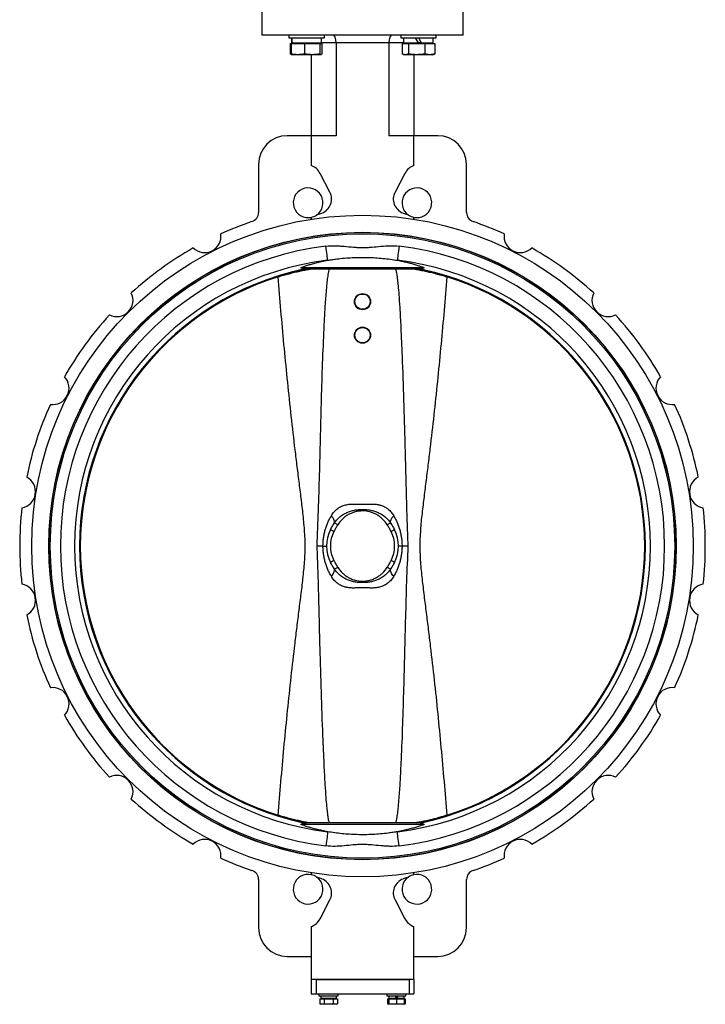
# Model space of a CAD drawing. Header units: millimetres. Extents: x 444 to 4809, y 21 to 3164.
# Tile 11 of 52: x 1548 to 2263, y 849 to 1876. Entities that reach past the tile are written whole.
import ezdxf

# ---------------------------------------------------------------- set-up
doc = ezdxf.new("R2010")
doc.units = ezdxf.units.MM

msp = doc.modelspace()

# ---------------------------------------------------------------- linework, layer by layer
at = {"color": 7, "linetype": 'Continuous', "lineweight": 25}
for p, q in [((1800.9, 1892.5), (1800.9, 1860.5)), ((2010.9, 1860.5), (2010.9, 1892.5)), ((2010.9, 1860.5), (1800.9, 1860.5)), ((1829.1, 1860.5), (1829.1, 1857.5)), ((1866.1, 1857.5), (1866.1, 1860.5)), ((1945.7, 1860.5), (1945.7, 1857.5)), ((1982.7, 1857.5), (1982.7, 1860.5)), ((1829.1, 1857.5), (1866.1, 1857.5)), ((1830.4, 1851.7), (1830.4, 1840.8)), ((1830.4, 1851.7), (1831.6, 1851.7)), ((1831.6, 1851.7), (1831.6, 1840.8)), ((1831.6, 1851.7), (1845.3, 1851.7)), ((1832, 1857.5), (1832, 1852.5)), ((1832, 1852.5), (1832.3, 1852.5)), ((1832.3, 1852.5), (1863.1, 1852.5)), ((1833.7, 1852.5), (1832.9, 1851.7)), ((1845.3, 1851.7), (1845.3, 1840.8)), ((1845.3, 1851.7), (1861.3, 1851.7)), ((1861.3, 1851.7), (1861.3, 1840.8)), ((1861.3, 1851.7), (1863.6, 1851.7)), ((1862.2, 1851.7), (1861.4, 1852.5)), ((1863.1, 1852.5), (1863.1, 1857.5)), ((1863.6, 1851.7), (1863.6, 1840.8)), ((1933.4, 1852.5), (1878.4, 1852.5)), ((1878.4, 1852.5), (1878.4, 1755.5)), ((1933.4, 1852.5), (1933.4, 1755.5)), ((1945.7, 1857.5), (1982.7, 1857.5)), ((1947.1, 1851.7), (1947.1, 1840.8)), ((1947.1, 1851.7), (1953.7, 1851.7)), ((1948.7, 1857.5), (1948.7, 1852.5)), ((1948.7, 1852.5), (1964.2, 1852.5)), ((1950.4, 1852.5), (1949.6, 1851.7)), ((1953.7, 1851.7), (1953.7, 1840.8)), ((1953.7, 1851.7), (1970.9, 1851.7)), ((1967.1, 1852.5), (1964.2, 1852.5)), ((1967.1, 1852.5), (1979.7, 1852.5)), ((1970.9, 1851.7), (1970.9, 1840.8)), ((1970.9, 1851.7), (1981.4, 1851.7)), ((1978.9, 1851.7), (1978.1, 1852.5)), ((1979.7, 1852.5), (1979.7, 1857.5)), ((1981.4, 1851.7), (1981.4, 1840.8)), ((1831.3, 1840.4), (1832.6, 1840)), ((1838.4, 1840), (1832.6, 1840)), ((1853.3, 1840), (1838.4, 1840)), ((1852.4, 1840), (1852.4, 1755.5)), ((1862.4, 1840), (1853.3, 1840)), ((1948, 1840.4), (1949.2, 1840)), ((1950.4, 1840), (1949.2, 1840)), ((1962.3, 1840), (1950.4, 1840)), ((1959.4, 1840), (1959.4, 1755.5)), ((1976.1, 1840), (1962.3, 1840)), ((1979.2, 1840), (1976.1, 1840)), ((1979.2, 1840), (1980.5, 1840.4)), ((1852.4, 1755.5), (1827.4, 1755.5)), ((1852.4, 1755.5), (1852.4, 1724.4)), ((1878.4, 1755.5), (1852.4, 1755.5)), ((1959.4, 1755.5), (1933.4, 1755.5)), ((1959.4, 1724.4), (1959.4, 1755.5)), ((1984.4, 1755.5), (1959.4, 1755.5)), ((1797.4, 1725.5), (1797.4, 1675.4)), ((2014.4, 1675.4), (2014.4, 1725.5)), ((1871.9, 1696.6), (1861.6, 1716.2)), ((1950.2, 1716.2), (1939.8, 1696.6)), ((1858, 1672.8), (1863.6, 1674.8)), ((1948.2, 1674.8), (1953.8, 1672.8)), ((1852.4, 1670.4), (1852.4, 1668.3)), ((1959.4, 1668.3), (1959.4, 1670.4)), ((1880.6, 1653.7), (1880.6, 1653.5)), ((1931.2, 1653.5), (1931.2, 1653.7)), ((1970.3, 1617.8), (1841.5, 1617.8)), ((1965.9, 1616.2), (1845.9, 1616.2)), ((1864.6, 1327.5), (1858.2, 1327.5)), ((1953.6, 1327.5), (1947.1, 1327.5)), ((1965.9, 1038.7), (1845.9, 1038.7)), ((1970.3, 1037.1), (1841.5, 1037.1)), ((1880.6, 1001.5), (1880.6, 1001.3)), ((1931.2, 1001.3), (1931.2, 1001.5)), ((1852.4, 986.7), (1852.4, 984.6)), ((1959.4, 984.6), (1959.4, 986.7)), ((1797.4, 979.6), (1797.4, 929.5)), ((1863.6, 980.2), (1858, 982.2)), ((1953.8, 982.2), (1948.2, 980.2)), ((2014.4, 929.5), (2014.4, 979.6)), ((1861.6, 938.8), (1871.9, 958.4)), ((1939.8, 958.4), (1950.2, 938.8)), ((1852.4, 930.5), (1852.4, 875.5)), ((1959.4, 875.5), (1959.4, 930.5)), ((1827.4, 899.5), (1852.4, 899.5)), ((1959.4, 899.5), (1984.4, 899.5)), ((1959.4, 875.5), (1852.4, 875.5)), ((1852.4, 875.5), (1852.4, 860.5)), ((1857.4, 875.5), (1857.4, 860.5)), ((1857.4, 875.5), (1954.4, 875.5)), ((1954.4, 875.5), (1954.4, 860.5)), ((1959.4, 875.5), (1959.4, 860.5)), ((1852.4, 860.5), (1857.4, 860.5)), ((1857.4, 860.5), (1954.4, 860.5)), ((1860.5, 860.5), (1860.5, 858.5)), ((1860.5, 858.5), (1880.5, 858.5)), ((1861.3, 855.3), (1861.3, 849.9)), ((1861.3, 855.3), (1865.9, 855.3)), ((1862.5, 858.5), (1862.5, 855.9)), ((1862.5, 855.9), (1862.6, 855.9)), ((1862.6, 855.9), (1878.6, 855.9)), ((1863.3, 855.9), (1862.7, 855.3)), ((1865.9, 855.3), (1865.9, 849.9)), ((1865.9, 855.3), (1875.2, 855.3)), ((1875.2, 855.3), (1875.2, 849.9)), ((1875.2, 855.3), (1879.8, 855.3)), ((1878.4, 855.3), (1877.8, 855.9)), ((1878.6, 855.9), (1878.6, 858.5)), ((1879.8, 855.3), (1879.8, 849.9)), ((1880.5, 858.5), (1880.5, 860.5)), ((1931.2, 860.5), (1931.2, 858.5)), ((1931.2, 858.5), (1951.2, 858.5)), ((1932, 855.3), (1932, 849.9)), ((1932, 855.3), (1933.2, 855.3)), ((1933.2, 858.5), (1933.2, 855.9)), ((1933.2, 855.9), (1941.2, 855.9)), ((1933.2, 855.3), (1933.2, 849.9)), ((1933.2, 855.3), (1941.2, 855.3)), ((1934, 855.9), (1933.4, 855.3)), ((1942.7, 855.9), (1941.2, 855.9)), ((1941.2, 855.3), (1941.2, 849.9)), ((1941.2, 855.3), (1949.2, 855.3)), ((1942.7, 855.9), (1949.3, 855.9)), ((1949.1, 855.3), (1948.5, 855.9)), ((1949.2, 855.3), (1950.5, 855.3)), ((1949.2, 855.3), (1949.2, 849.9)), ((1949.3, 855.9), (1949.3, 858.5)), ((1950.5, 855.3), (1950.5, 849.9)), ((1951.2, 858.5), (1951.2, 860.5)), ((1954.4, 860.5), (1959.4, 860.5)), ((1861.3, 849.9), (1862.5, 849.5)), ((1863.6, 849.5), (1861.3, 849.9)), ((1863.6, 849.5), (1862.5, 849.5)), ((1865.9, 849.9), (1863.6, 849.5)), ((1870.5, 849.5), (1863.6, 849.5)), ((1877.5, 849.5), (1870.5, 849.5)), ((1877.5, 849.5), (1875.2, 849.9)), ((1879.8, 849.9), (1877.5, 849.5)), ((1878.5, 849.5), (1877.5, 849.5)), ((1878.5, 849.5), (1879.8, 849.9)), ((1932, 849.9), (1933.2, 849.5)), ((1933.2, 849.7), (1932, 849.9)), ((1937.2, 849.5), (1933.2, 849.9)), ((1937.2, 849.5), (1933.2, 849.5)), ((1941.2, 849.9), (1937.2, 849.5)), ((1945.2, 849.5), (1937.2, 849.5)), ((1945.2, 849.5), (1941.2, 849.9)), ((1949.2, 849.9), (1945.2, 849.5)), ((1949.2, 849.5), (1945.2, 849.5)), ((1949.2, 849.5), (1950.5, 849.9)), ((1950.5, 849.9), (1949.2, 849.7))]:
    msp.add_line(p, q, dxfattribs=at)
at = {"color": 8, "linetype": 'Continuous', "lineweight": 25}
for p, q in [((1878.4, 1852.5), (1863.1, 1852.5)), ((1948.7, 1852.5), (1933.4, 1852.5))]:
    msp.add_line(p, q, dxfattribs=at)
at = {"color": 7, "linetype": 'Continuous', "lineweight": 25, "flags": 128}
for points in [[(1964.2, 1852.5), (1963.3, 1854.2), (1962.3, 1855.8), (1961.3, 1857.5)], [(1964.2, 1857.5), (1965.2, 1855.8), (1966.2, 1854.1), (1967.1, 1852.5)], [(1869.6, 1625.5), (1869.5, 1625.9), (1869.4, 1626.7), (1869.3, 1627.9), (1869.1, 1629.4), (1868.9, 1631.2), (1868.6, 1633.3), (1868.3, 1635.5), (1868.1, 1637.9), (1867.8, 1640.3)], [(1944, 1640.3), (1943.7, 1637.9), (1943.4, 1635.5), (1943.2, 1633.3), (1942.9, 1631.2), (1942.7, 1629.4), (1942.5, 1627.9), (1942.4, 1626.7), (1942.3, 1625.9), (1942.2, 1625.5)], [(1876.8, 1351.8), (1876.8, 1352.5), (1876.7, 1353.3), (1876.4, 1354.2), (1876.1, 1355.1), (1875.6, 1356), (1875, 1357.1), (1874.2, 1358.1), (1873.4, 1359.1)], [(1935, 1351.8), (1935, 1352.5), (1935.1, 1353.3), (1935.4, 1354.2), (1935.7, 1355.1), (1936.2, 1356), (1936.8, 1357.1), (1937.5, 1358.1), (1938.4, 1359.1)], [(1880.1, 1349.7), (1879.5, 1350), (1878.9, 1350.4), (1878.4, 1350.7), (1877.9, 1351), (1877.5, 1351.3), (1877.2, 1351.5), (1876.9, 1351.7), (1876.8, 1351.8)], [(1931.7, 1349.7), (1932.3, 1350), (1932.8, 1350.4), (1933.4, 1350.7), (1933.8, 1351), (1934.3, 1351.3), (1934.6, 1351.5), (1934.8, 1351.7), (1935, 1351.8)], [(1876.1, 1342.7), (1875.4, 1343.1), (1874.7, 1343.4), (1874.1, 1343.7), (1873.5, 1344), (1873.1, 1344.3), (1872.8, 1344.4), (1872.6, 1344.5), (1872.5, 1344.6)], [(1939.3, 1344.6), (1939.2, 1344.5), (1939, 1344.4), (1938.7, 1344.3), (1938.2, 1344), (1937.7, 1343.7), (1937.1, 1343.4), (1936.4, 1343.1), (1935.7, 1342.7)], [(1876.1, 1312.2), (1875.4, 1311.9), (1874.7, 1311.6), (1874.1, 1311.2), (1873.5, 1311), (1873.1, 1310.7), (1872.8, 1310.6), (1872.6, 1310.5), (1872.5, 1310.4)], [(1876.8, 1303.2), (1876.9, 1303.3), (1877.2, 1303.5), (1877.5, 1303.7), (1877.9, 1304), (1878.4, 1304.3), (1878.9, 1304.6), (1879.5, 1304.9), (1880.1, 1305.3)], [(1935, 1303.2), (1934.8, 1303.3), (1934.6, 1303.5), (1934.3, 1303.7), (1933.8, 1304), (1933.4, 1304.3), (1932.8, 1304.6), (1932.3, 1304.9), (1931.7, 1305.3)], [(1939.3, 1310.4), (1939.2, 1310.5), (1939, 1310.6), (1938.7, 1310.7), (1938.2, 1311), (1937.7, 1311.2), (1937.1, 1311.6), (1936.4, 1311.9), (1935.7, 1312.2)], [(1873.4, 1295.9), (1874.2, 1296.9), (1875, 1297.9), (1875.6, 1298.9), (1876.1, 1299.9), (1876.4, 1300.8), (1876.7, 1301.7), (1876.8, 1302.5), (1876.8, 1303.2)], [(1938.4, 1295.9), (1937.5, 1296.9), (1936.8, 1297.9), (1936.2, 1298.9), (1935.7, 1299.9), (1935.4, 1300.8), (1935.1, 1301.7), (1935, 1302.5), (1935, 1303.2)], [(1869.6, 1029.5), (1869.5, 1029.1), (1869.4, 1028.3), (1869.3, 1027.1), (1869.1, 1025.6), (1868.9, 1023.8), (1868.6, 1021.7), (1868.3, 1019.5), (1868.1, 1017.1), (1867.8, 1014.7)], [(1944, 1014.7), (1943.7, 1017.1), (1943.4, 1019.5), (1943.2, 1021.7), (1942.9, 1023.8), (1942.7, 1025.6), (1942.5, 1027.1), (1942.4, 1028.3), (1942.3, 1029.1), (1942.2, 1029.5)], [(1941.2, 855.9), (1940.7, 856.8), (1940.2, 857.6), (1939.7, 858.5)], [(1941.2, 858.5), (1941.7, 857.6), (1942.2, 856.8), (1942.7, 855.9)]]:
    msp.add_lwpolyline(points, dxfattribs=at)
at = {"color": 7, "linetype": 'Continuous', "lineweight": 25}
for centre, radius in [((1905.9, 1327.5), 345), ((1905.9, 1327.5), 327.2), ((1905.9, 1327.5), 327), ((1905.9, 1327.5), 325.6), ((1905.9, 1582.4), 8.44), ((1905.9, 1582.4), 7.96), ((1905.9, 1547.4), 8.44), ((1905.9, 1547.4), 7.96)]:
    msp.add_circle(centre, radius, dxfattribs=at)
for centre, radius, start, end in [((1827.4, 1725.5), 30, 90, 180), ((1984.4, 1725.5), 30, 360, 90), ((1845.7, 1707.8), 18, 27.9533, 68.0537), ((1966.1, 1707.8), 18, 111.9463, 152.0467), ((1849.2, 1685.5), 15.5, 304.6403, 281.9428), ((1858.2, 1689.4), 15.5, 290.0477, 27.9533), ((1953.5, 1689.4), 15.5, 152.0467, 249.9523), ((1962.6, 1685.5), 15.5, 258.0572, 235.3597), ((1787.4, 1675.4), 10, 288.8111, 0), ((2024.4, 1675.4), 10, 180, 251.1889), ((1905.9, 1327.5), 357.5, 108.8111, 114.4138), ((1849.2, 1685.5), 15.5, 281.9428, 304.6403), ((1962.6, 1685.5), 15.5, 235.3597, 258.0572), ((1905.9, 1327.5), 357.5, 65.5862, 71.1889), ((1741.3, 1650.5), 17, 225.3933, 8.6067), ((2070.5, 1650.5), 17, 171.3933, 314.6067), ((1905.9, 1327.5), 315.1, 96.95, 263.05), ((1905.9, 1327.5), 357.5, 119.5862, 132.4138), ((1905.9, 1327.5), 315.1, 276.95, 83.05), ((1905.9, 1327.5), 357.5, 47.5862, 60.4138), ((1905.9, 1327.5), 300.2, 96.95, 263.05), ((1905.9, 1327.5), 300.2, 276.95, 83.05), ((1905.9, 1327.5), 295.1, 102.2867, 257.7133), ((1905.9, 1327.5), 294.3, 281.1093, 78.8907), ((1905.9, 1327.5), 295, 282.2867, 77.7133), ((1905.9, 1327.5), 294.3, 107.3943, 252.6057), ((1905.9, 1327.5), 294.3, 287.3943, 72.6057), ((1649.6, 1583.8), 17, 243.3933, 26.6067), ((2162.2, 1583.8), 17, 153.3933, 296.6067), ((1905.9, 1327.5), 357.5, 137.5862, 150.4138), ((1905.9, 1327.5), 357.5, 29.5862, 42.4138), ((1582.9, 1492.1), 17, 261.3933, 44.6067), ((2228.9, 1492.1), 17, 135.3933, 278.6067), ((1905.9, 1327.5), 357.5, 155.5862, 168.4138), ((1905.9, 1327.5), 357.5, 11.5862, 24.4138), ((1547.9, 1384.2), 17, 279.3933, 62.6067), ((2263.9, 1384.2), 17, 117.3933, 260.6067), ((1905.9, 1327.5), 357.5, 173.5862, 186.4138), ((1905.9, 1327.5), 357.5, 353.5862, 6.4138), ((1905.9, 1327.5), 37.5, 152.9297, 207.0703), ((1905.9, 1327.5), 33.5, 152.9297, 207.0703), ((1905.9, 1327.5), 33.5, 332.9297, 27.0703), ((1905.9, 1327.5), 37.5, 332.9297, 27.0703), ((1547.9, 1270.8), 17, 297.3933, 80.6067), ((2263.9, 1270.8), 17, 99.3933, 242.6067), ((1905.9, 1327.5), 357.5, 191.5862, 204.4138), ((1905.9, 1327.5), 357.5, 335.5862, 348.4138), ((1582.9, 1162.9), 17, 315.3933, 98.6067), ((2228.9, 1162.9), 17, 81.3933, 224.6067), ((1905.9, 1327.5), 357.5, 209.5862, 222.4138), ((1905.9, 1327.5), 357.5, 317.5862, 330.4138), ((1649.6, 1071.2), 17, 333.3933, 116.6067), ((2162.2, 1071.2), 17, 63.3933, 206.6067), ((1905.9, 1327.5), 357.5, 227.5862, 240.4138), ((1905.9, 1327.5), 357.5, 299.5862, 312.4138), ((1741.3, 1004.5), 17, 351.3933, 134.6067), ((2070.5, 1004.5), 17, 45.3933, 188.6067), ((1905.9, 1327.5), 357.5, 245.5862, 251.1889), ((1905.9, 1327.5), 357.5, 288.8111, 294.4138), ((1787.4, 979.6), 10, 0, 71.1889), ((2024.4, 979.6), 10, 108.8111, 180), ((1849.2, 969.5), 15.5, 78.0572, 55.3597), ((1849.2, 969.5), 15.5, 55.3597, 78.0572), ((1858.2, 965.6), 15.5, 332.0467, 69.9523), ((1953.5, 965.6), 15.5, 110.0477, 207.9533), ((1962.6, 969.5), 15.5, 124.6403, 101.9428), ((1962.6, 969.5), 15.5, 101.9428, 124.6403), ((1845.7, 947.2), 18, 291.9463, 332.0467), ((1966.1, 947.2), 18, 207.9533, 248.0537), ((1827.4, 929.5), 30, 180, 270), ((1984.4, 929.5), 30, 270, 0)]:
    msp.add_arc(centre, radius, start, end, dxfattribs=at)
at = {"color": 8, "linetype": 'Continuous', "lineweight": 25}
for radius, start, end in [(295, 101.7852, 258.0867), (294.3, 101.1093, 258.8907), (295, 281.7852, 78.0867)]:
    msp.add_arc((1905.9, 1327.5), radius, start, end, dxfattribs=at)
at = {"color": 7, "linetype": 'Continuous', "lineweight": 25}
for centre, major_axis, ratio, start_param, end_param in [((1875.1, 1852.5), (0, 8), 0.414214, 4.712389, 6.283185), ((1936.7, 1852.5), (0, 8), 0.414214, 0, 1.570796), ((1847.6, 1857.5), (0, 26.9), 0.57735, 1.570796, 1.757888), ((1847.6, 1852.5), (0, 26.9), 0.57735, 1.477661, 1.570796), ((1870.5, 858.5), (0, 13.9), 0.57735, 1.570796, 1.758368), ((1870.5, 855.9), (0, 13.9), 0.57735, 1.477424, 1.570796)]:
    msp.add_ellipse(centre, major_axis=major_axis, ratio=ratio, start_param=start_param, end_param=end_param, dxfattribs=at)
for points, knots in [([(1832, 1840.3), (1831.7, 1840.4), (1831.2, 1840.4), (1830.7, 1840.7), (1830.4, 1840.8)], [0, 0, 0, 0, 0.489205, 1, 1, 1, 1]), ([(1838.4, 1840), (1837.3, 1840), (1835, 1840.1), (1832.7, 1840.6), (1831.6, 1840.8)], [0, 0, 0, 0, 0.4977803, 1, 1, 1, 1]), ([(1831.6, 1840.8), (1831.7, 1840.6), (1832.1, 1840.1), (1832.5, 1840), (1832.7, 1840)], [0, 0, 0, 0, 0.498112, 1, 1, 1, 1]), ([(1845.3, 1840.8), (1844.2, 1840.6), (1841.9, 1840.1), (1839.6, 1840), (1838.4, 1840)], [0, 0, 0, 0, 0.498113, 1, 1, 1, 1]), ([(1853.3, 1840), (1851.3, 1840.1), (1848.6, 1840.2), (1846, 1840.7), (1845.3, 1840.8)], [0, 0, 0, 0, 0.746933, 1, 1, 1, 1]), ([(1861.3, 1840.8), (1861.2, 1840.8), (1859.9, 1840.6), (1857.2, 1840.1), (1854.6, 1840), (1853.3, 1840)], [0, 0, 0, 0, 0.02697, 0.511714, 1, 1, 1, 1]), ([(1862.4, 1840), (1862.2, 1840), (1861.9, 1840.1), (1861.5, 1840.6), (1861.3, 1840.8)], [0, 0, 0, 0, 0.497781, 1, 1, 1, 1]), ([(1863.6, 1840.8), (1863.4, 1840.6), (1863, 1840.1), (1862.6, 1840), (1862.4, 1840)], [0, 0, 0, 0, 0.498113, 1, 1, 1, 1]), ([(1950.4, 1840), (1949.8, 1840), (1948.7, 1840.1), (1947.6, 1840.6), (1947.1, 1840.8), (1947.1, 1840.8)], [0, 0, 0, 0, 0.4844485, 0.9730308, 1, 1, 1, 1]), ([(1953.7, 1840.8), (1953.4, 1840.7), (1952.3, 1840.2), (1951.2, 1840.1), (1950.4, 1840)], [0, 0, 0, 0, 0.253067, 1, 1, 1, 1]), ([(1962.3, 1840), (1960.8, 1840), (1958, 1840.1), (1955.1, 1840.6), (1953.7, 1840.8)], [0, 0, 0, 0, 0.497781, 1, 1, 1, 1]), ([(1970.9, 1840.8), (1969.4, 1840.6), (1966.6, 1840.1), (1963.7, 1840), (1962.3, 1840)], [0, 0, 0, 0, 0.498112, 1, 1, 1, 1]), ([(1976.1, 1840), (1975.2, 1840), (1973.5, 1840.1), (1971.7, 1840.6), (1970.9, 1840.8)], [0, 0, 0, 0, 0.4977803, 1, 1, 1, 1]), ([(1981.4, 1840.8), (1980.5, 1840.6), (1978.8, 1840.1), (1977, 1840), (1976.1, 1840)], [0, 0, 0, 0, 0.498113, 1, 1, 1, 1]), ([(1980.5, 1840.5), (1980.5, 1840.5), (1980.8, 1840.5), (1981.1, 1840.7), (1981.4, 1840.8)], [0, 0, 0, 0, 0.107363, 1, 1, 1, 1]), ([(1867.8, 1640.3), (1870.9, 1640.7), (1874.1, 1640.8), (1878.9, 1640.7), (1880.5, 1640.6), (1883.7, 1640.4), (1885.3, 1640.3), (1890.1, 1639.9), (1893.3, 1639.5), (1898, 1639.1), (1899.6, 1639), (1902.8, 1638.8), (1904.4, 1638.8), (1907.6, 1638.8), (1909.2, 1638.9), (1912.4, 1639), (1913.9, 1639.1), (1918.7, 1639.5), (1921.8, 1639.9), (1928.2, 1640.5), (1931.4, 1640.7), (1937.7, 1640.8), (1940.9, 1640.7), (1944, 1640.3)], [0, 0, 0, 0, 0.125, 0.125, 0.1875, 0.1875, 0.25, 0.25, 0.375, 0.375, 0.4375, 0.4375, 0.5, 0.5, 0.5625, 0.5625, 0.625, 0.625, 0.75, 0.75, 0.875, 0.875, 1, 1, 1, 1]), ([(1841.5, 1617.8), (1842.5, 1618.3), (1844.7, 1619.1), (1848.5, 1620.4), (1852.7, 1621.6), (1857.6, 1622.9), (1863.1, 1624.3), (1867.4, 1625.1), (1869.6, 1625.5)], [0, 0, 0, 0, 0.155234, 0.310468, 0.470148, 0.629826, 0.813976, 1, 1, 1, 1]), ([(1869.6, 1625.5), (1871.1, 1625.7), (1874.2, 1626.3), (1880, 1627.1), (1887, 1627.8), (1895.2, 1628.4), (1903.4, 1628.6), (1911.5, 1628.6), (1919.4, 1628.2), (1927.3, 1627.6), (1934.9, 1626.7), (1939.8, 1625.9), (1942.2, 1625.5)], [0, 0, 0, 0, 0.069839, 0.139677, 0.249399, 0.359498, 0.4692, 0.573638, 0.678418, 0.782867, 0.891429, 1, 1, 1, 1]), ([(1942.2, 1625.5), (1944.2, 1625.1), (1948, 1624.4), (1953, 1623.2), (1957.5, 1622.1), (1961.7, 1620.9), (1966.1, 1619.4), (1968.8, 1618.4), (1970.3, 1617.8)], [0, 0, 0, 0, 0.17529, 0.324161, 0.473035, 0.625875, 0.778716, 1, 1, 1, 1]), ([(1817.9, 1608.3), (1819.8, 1608.9), (1823.6, 1610), (1829.3, 1611.6), (1835, 1613), (1840.5, 1614.3), (1845.8, 1615.4), (1849.3, 1616), (1851, 1616.2), (1851.1, 1616.2)], [0, 0, 0, 0, 0.16633, 0.332653, 0.503695, 0.67473, 0.833636, 0.992538, 1, 1, 1, 1]), ([(1845.9, 1616.2), (1844.9, 1616.5), (1844.1, 1616.7), (1842.6, 1617.2), (1842, 1617.5), (1841.5, 1617.8)], [0, 0, 0, 0, 0.5, 0.5, 1, 1, 1, 1]), ([(1843.1, 1615.8), (1843.4, 1615.8), (1843.6, 1615.9), (1844.1, 1616), (1844.3, 1616), (1844.8, 1616.1), (1845, 1616.1), (1845.4, 1616.1), (1845.5, 1616.2), (1846, 1616.2), (1846.3, 1616.2), (1846.9, 1616.2), (1847.1, 1616.2), (1847.4, 1616.2)], [0, 0, 0, 0, 0.125, 0.125, 0.25, 0.25, 0.375, 0.375, 0.5, 0.5, 0.75, 0.75, 1, 1, 1, 1]), ([(1871.2, 1616.2), (1871.2, 1616.2), (1870.8, 1615.6), (1870.2, 1612.5), (1869.3, 1607.6), (1868.3, 1597.7), (1867.1, 1584.3), (1866.1, 1567.4), (1865, 1543.7), (1863.7, 1513.3), (1862.6, 1476.1), (1861.7, 1438.9), (1860.8, 1401.8), (1859.7, 1364.6), (1858.7, 1339.9), (1858.2, 1327.5)], [0, 0, 0, 0, 0.000073, 0.009418, 0.031551, 0.053757, 0.112393, 0.171069, 0.229746, 0.358098, 0.48647, 0.614871, 0.743274, 0.871648, 1, 1, 1, 1]), ([(1953.6, 1327.5), (1953.2, 1336.4), (1952.5, 1354.1), (1951.8, 1380.7), (1951.1, 1407.2), (1950.3, 1440.2), (1949.2, 1479.6), (1947.8, 1520.3), (1946.4, 1552.5), (1945.2, 1574), (1944.3, 1588.4), (1943.5, 1598), (1942.8, 1604.5), (1942.2, 1608.9), (1941.7, 1611.8), (1941.3, 1613.7), (1941, 1615.1), (1940.7, 1615.9), (1940.5, 1616.2)], [0, 0, 0, 0, 0.091839, 0.183694, 0.275566, 0.36743, 0.525747, 0.68406, 0.789151, 0.85962, 0.906914, 0.938698, 0.960101, 0.974556, 0.984361, 0.991057, 0.995674, 1, 1, 1, 1]), ([(1960.7, 1616.2), (1960.8, 1616.2), (1962.5, 1616), (1966.1, 1615.3), (1971.4, 1614.3), (1976.9, 1613), (1982.5, 1611.6), (1988.1, 1610), (1991.9, 1608.9), (1993.9, 1608.3)], [0, 0, 0, 0, 0.002646, 0.168794, 0.334946, 0.498916, 0.662891, 0.831442, 1, 1, 1, 1]), ([(1968.7, 1615.8), (1968.4, 1615.8), (1968.2, 1615.9), (1967.7, 1616), (1967.4, 1616), (1967, 1616.1), (1966.8, 1616.1), (1966.4, 1616.1), (1966.2, 1616.2), (1965.7, 1616.2), (1965.4, 1616.2), (1964.9, 1616.2), (1964.7, 1616.2), (1964.4, 1616.2)], [0, 0, 0, 0, 0.125, 0.125, 0.25, 0.25, 0.375, 0.375, 0.5, 0.5, 0.75, 0.75, 1, 1, 1, 1]), ([(1970.3, 1617.8), (1969.8, 1617.5), (1969.2, 1617.2), (1967.7, 1616.7), (1966.9, 1616.5), (1965.9, 1616.2)], [0, 0, 0, 0, 0.5, 0.5, 1, 1, 1, 1]), ([(1817.9, 1046.7), (1819.8, 1070), (1821.8, 1093.4), (1826.1, 1140), (1828.5, 1163.3), (1832.3, 1198.2), (1833.6, 1209.8), (1835.7, 1227.3), (1836.4, 1233.1), (1837.8, 1244.7), (1838.5, 1250.5), (1840, 1262.2), (1840.7, 1268), (1842.2, 1279.6), (1842.9, 1285.4), (1844.2, 1297.1), (1844.8, 1302.9), (1845.5, 1311.7), (1845.7, 1314.6), (1846, 1320.5), (1846, 1323.5), (1846.1, 1327.9), (1846, 1329.4), (1846, 1332.4), (1846, 1333.8), (1845.8, 1338.3), (1845.6, 1341.2), (1845, 1350.1), (1844.4, 1356), (1843.1, 1367.7), (1842.4, 1373.6), (1841, 1385.3), (1840.2, 1391.2), (1838.7, 1402.9), (1838, 1408.7), (1836.6, 1420.5), (1835.8, 1426.3), (1833.8, 1443.9), (1832.4, 1455.6), (1828.6, 1490.8), (1826.2, 1514.3), (1821.8, 1561.3), (1819.8, 1584.8), (1817.9, 1608.3)], [0, 0, 0, 0, 0.125, 0.125, 0.25, 0.25, 0.3125, 0.3125, 0.34375, 0.34375, 0.375, 0.375, 0.40625, 0.40625, 0.4375, 0.4375, 0.46875, 0.46875, 0.484375, 0.484375, 0.5, 0.5, 0.507812, 0.507812, 0.515625, 0.515625, 0.53125, 0.53125, 0.5625, 0.5625, 0.59375, 0.59375, 0.625, 0.625, 0.65625, 0.65625, 0.6875, 0.6875, 0.75, 0.75, 0.875, 0.875, 1, 1, 1, 1]), ([(1993.9, 1608.3), (1992, 1585), (1990, 1561.6), (1985.6, 1515), (1983.3, 1491.7), (1979.5, 1456.8), (1978.2, 1445.2), (1976.1, 1427.7), (1975.4, 1421.9), (1974, 1410.3), (1973.2, 1404.5), (1971.8, 1392.8), (1971, 1387), (1969.6, 1375.4), (1968.9, 1369.6), (1967.5, 1357.9), (1966.9, 1352.1), (1966.3, 1343.3), (1966.1, 1340.3), (1965.8, 1334.5), (1965.7, 1331.5), (1965.7, 1327.1), (1965.7, 1325.6), (1965.8, 1322.6), (1965.8, 1321.1), (1966, 1316.7), (1966.1, 1313.7), (1966.7, 1304.9), (1967.3, 1299), (1968.6, 1287.3), (1969.4, 1281.4), (1970.8, 1269.7), (1971.6, 1263.8), (1973, 1252.1), (1973.8, 1246.2), (1975.2, 1234.5), (1975.9, 1228.7), (1978, 1211.1), (1979.4, 1199.4), (1983.2, 1164.2), (1985.6, 1140.7), (1989.9, 1093.7), (1992, 1070.2), (1993.9, 1046.7)], [0, 0, 0, 0, 0.125, 0.125, 0.25, 0.25, 0.3125, 0.3125, 0.34375, 0.34375, 0.375, 0.375, 0.40625, 0.40625, 0.4375, 0.4375, 0.46875, 0.46875, 0.484375, 0.484375, 0.5, 0.5, 0.507812, 0.507812, 0.515625, 0.515625, 0.53125, 0.53125, 0.5625, 0.5625, 0.59375, 0.59375, 0.625, 0.625, 0.65625, 0.65625, 0.6875, 0.6875, 0.75, 0.75, 0.875, 0.875, 1, 1, 1, 1]), ([(1873.4, 1359.1), (1874.2, 1360.4), (1875.1, 1361.7), (1876.5, 1363.4), (1877.1, 1363.9), (1878.1, 1365), (1878.7, 1365.5), (1880.4, 1366.9), (1881.6, 1367.7), (1883.6, 1368.8), (1884.3, 1369.1), (1885.7, 1369.6), (1886.4, 1369.9), (1888.6, 1370.5), (1890.1, 1370.8), (1892.4, 1371.1), (1893.1, 1371.2), (1894.7, 1371.3), (1895.5, 1371.3), (1897.9, 1371.3), (1899.5, 1371.2), (1901.9, 1371.1), (1902.7, 1371.1), (1904.3, 1371.1), (1905, 1371), (1906.6, 1371), (1907.4, 1371.1), (1909, 1371.1), (1909.8, 1371.1), (1911.5, 1371.2), (1912.3, 1371.2), (1913.9, 1371.3), (1914.6, 1371.3), (1917, 1371.3), (1918.6, 1371.2), (1920.9, 1370.9), (1921.6, 1370.8), (1922.8, 1370.6), (1923.2, 1370.5), (1923.9, 1370.3), (1924.3, 1370.2), (1926.1, 1369.7), (1927.5, 1369.1), (1929.5, 1368.1), (1930.1, 1367.7), (1931, 1367.1), (1931.4, 1366.9), (1932, 1366.4), (1932.3, 1366.2), (1933.7, 1365), (1934.8, 1363.9), (1936.7, 1361.7), (1937.6, 1360.4), (1938.4, 1359.1)], [0, 0, 0, 0, 0.0625, 0.0625, 0.09375, 0.09375, 0.125, 0.125, 0.1875, 0.1875, 0.21875, 0.21875, 0.25, 0.25, 0.3125, 0.3125, 0.34375, 0.34375, 0.375, 0.375, 0.4375, 0.4375, 0.46875, 0.46875, 0.5, 0.5, 0.53125, 0.53125, 0.5625, 0.5625, 0.59375, 0.59375, 0.625, 0.625, 0.6875, 0.6875, 0.71875, 0.71875, 0.734375, 0.734375, 0.75, 0.75, 0.8125, 0.8125, 0.84375, 0.84375, 0.859375, 0.859375, 0.875, 0.875, 0.9375, 0.9375, 1, 1, 1, 1]), ([(1864.6, 1327.5), (1864.7, 1328.9), (1864.7, 1330.3), (1864.9, 1333.2), (1865.1, 1334.6), (1865.5, 1337.4), (1865.7, 1338.8), (1866.3, 1341.5), (1866.6, 1342.9), (1867.8, 1346.9), (1868.7, 1349.5), (1870.3, 1353.2), (1870.8, 1354.4), (1872.1, 1356.8), (1872.7, 1358), (1873.4, 1359.1)], [0, 0, 0, 0, 0.125, 0.125, 0.25, 0.25, 0.375, 0.375, 0.5, 0.5, 0.75, 0.75, 0.875, 0.875, 1, 1, 1, 1]), ([(1876.8, 1351.8), (1877.5, 1352.9), (1878.4, 1354.1), (1879.8, 1355.6), (1880.3, 1356.1), (1881.3, 1357.1), (1881.8, 1357.6), (1883.5, 1358.9), (1884.6, 1359.7), (1887, 1361.2), (1888.2, 1361.8), (1890.1, 1362.7), (1890.8, 1362.9), (1892.1, 1363.4), (1892.8, 1363.7), (1894.8, 1364.3), (1896.1, 1364.6), (1898.9, 1365.2), (1900.3, 1365.4), (1902.4, 1365.6), (1903.1, 1365.6), (1904.5, 1365.7), (1905.2, 1365.7), (1907.3, 1365.7), (1908.7, 1365.6), (1911.5, 1365.4), (1912.9, 1365.2), (1915.7, 1364.6), (1917, 1364.3), (1919.7, 1363.5), (1921, 1363), (1923.6, 1361.8), (1924.8, 1361.2), (1926.6, 1360.1), (1927.2, 1359.7), (1928.3, 1358.9), (1928.9, 1358.4), (1930.5, 1357.1), (1931.5, 1356.1), (1933.4, 1354.1), (1934.2, 1352.9), (1935, 1351.8)], [0, 0, 0, 0, 0.0625, 0.0625, 0.09375, 0.09375, 0.125, 0.125, 0.1875, 0.1875, 0.25, 0.25, 0.28125, 0.28125, 0.3125, 0.3125, 0.375, 0.375, 0.4375, 0.4375, 0.46875, 0.46875, 0.5, 0.5, 0.5625, 0.5625, 0.625, 0.625, 0.6875, 0.6875, 0.75, 0.75, 0.8125, 0.8125, 0.84375, 0.84375, 0.875, 0.875, 0.9375, 0.9375, 1, 1, 1, 1]), ([(1931.7, 1349.7), (1930.3, 1351.9), (1928.7, 1353.9), (1926.4, 1356.1), (1925.9, 1356.5), (1924.9, 1357.3), (1924.4, 1357.7), (1922.9, 1358.9), (1921.8, 1359.6), (1919.5, 1360.9), (1918.4, 1361.4), (1916.6, 1362.1), (1916, 1362.4), (1914.8, 1362.8), (1914.1, 1363), (1911, 1363.8), (1908.5, 1364.1), (1904.6, 1364.1), (1903.3, 1364), (1900.8, 1363.7), (1899.5, 1363.5), (1897.6, 1363), (1897, 1362.8), (1895.8, 1362.4), (1895.2, 1362.1), (1893.4, 1361.4), (1892.2, 1360.9), (1890, 1359.6), (1888.9, 1358.9), (1886.9, 1357.4), (1885.9, 1356.5), (1883.1, 1353.9), (1881.5, 1351.9), (1880.1, 1349.7)], [0, 0, 0, 0, 0.125, 0.125, 0.15625, 0.15625, 0.1875, 0.1875, 0.25, 0.25, 0.3125, 0.3125, 0.34375, 0.34375, 0.375, 0.375, 0.5, 0.5, 0.5625, 0.5625, 0.625, 0.625, 0.65625, 0.65625, 0.6875, 0.6875, 0.75, 0.75, 0.8125, 0.8125, 0.875, 0.875, 1, 1, 1, 1]), ([(1938.4, 1359.1), (1938.7, 1358.6), (1939, 1358), (1939.7, 1356.8), (1940, 1356.2), (1940.9, 1354.4), (1941.5, 1353.2), (1943.1, 1349.5), (1944, 1346.9), (1945.1, 1342.9), (1945.5, 1341.5), (1946, 1338.8), (1946.3, 1337.4), (1946.7, 1334.6), (1946.8, 1333.2), (1947.1, 1330.4), (1947.1, 1328.9), (1947.1, 1327.5)], [0, 0, 0, 0, 0.0625, 0.0625, 0.125, 0.125, 0.25, 0.25, 0.5, 0.5, 0.625, 0.625, 0.75, 0.75, 0.875, 0.875, 1, 1, 1, 1]), ([(1872.5, 1344.6), (1873.1, 1345.8), (1873.8, 1347), (1875.2, 1349.4), (1876, 1350.6), (1876.8, 1351.8)], [0, 0, 0, 0, 0.5, 0.5, 1, 1, 1, 1]), ([(1880.1, 1349.7), (1879.3, 1348.5), (1878.6, 1347.4), (1877.3, 1345.1), (1876.7, 1343.9), (1876.1, 1342.7)], [0, 0, 0, 0, 0.5, 0.5, 1, 1, 1, 1]), ([(1935.7, 1342.7), (1935.1, 1343.9), (1934.5, 1345.1), (1933.1, 1347.4), (1932.4, 1348.5), (1931.7, 1349.7)], [0, 0, 0, 0, 0.5, 0.5, 1, 1, 1, 1]), ([(1935, 1351.8), (1935.8, 1350.6), (1936.5, 1349.4), (1938, 1347), (1938.6, 1345.8), (1939.3, 1344.6)], [0, 0, 0, 0, 0.5, 0.5, 1, 1, 1, 1]), ([(1858.2, 1327.5), (1858.5, 1318.6), (1859.3, 1300.9), (1860, 1274.3), (1860.6, 1247.7), (1861.4, 1214.8), (1862.6, 1175.3), (1864, 1134.7), (1865.4, 1102.5), (1866.5, 1081), (1867.5, 1066.6), (1868.3, 1056.9), (1869, 1050.5), (1869.6, 1046.1), (1870, 1043.2), (1870.4, 1041.3), (1870.8, 1039.8), (1871.1, 1039.1), (1871.3, 1038.7)], [0, 0, 0, 0, 0.091839, 0.183694, 0.275566, 0.36743, 0.525747, 0.68406, 0.789151, 0.85962, 0.906914, 0.938698, 0.960101, 0.974556, 0.984361, 0.991057, 0.995674, 1, 1, 1, 1]), ([(1873.4, 1295.9), (1873.1, 1296.4), (1872.7, 1297), (1872.1, 1298.2), (1871.8, 1298.8), (1870.8, 1300.6), (1870.3, 1301.8), (1868.7, 1305.5), (1867.8, 1308.1), (1866.6, 1312.1), (1866.3, 1313.5), (1865.7, 1316.2), (1865.5, 1317.6), (1865.1, 1320.4), (1864.9, 1321.8), (1864.7, 1324.6), (1864.7, 1326.1), (1864.6, 1327.5)], [0, 0, 0, 0, 0.0625, 0.0625, 0.125, 0.125, 0.25, 0.25, 0.5, 0.5, 0.625, 0.625, 0.75, 0.75, 0.875, 0.875, 1, 1, 1, 1]), ([(1864.6, 1327.5), (1865.2, 1327.5), (1865.8, 1327.5), (1866.7, 1327.5), (1867.1, 1327.5), (1867.7, 1327.5), (1868, 1327.5), (1868.2, 1327.5), (1868.3, 1327.5), (1868.3, 1327.5), (1868.4, 1327.5), (1868.4, 1327.5), (1868.4, 1327.5), (1868.4, 1327.5)], [0, 0, 0, 0, 0.25, 0.25, 0.5, 0.5, 0.75, 0.75, 0.875, 0.875, 0.9375, 0.9375, 1, 1, 1, 1]), ([(1947.1, 1327.5), (1947.1, 1326.1), (1947.1, 1324.6), (1946.8, 1321.8), (1946.7, 1320.4), (1946.3, 1317.6), (1946, 1316.2), (1945.5, 1313.5), (1945.1, 1312.1), (1944, 1308.1), (1943.1, 1305.5), (1941.5, 1301.8), (1940.9, 1300.6), (1939.7, 1298.2), (1939.1, 1297), (1938.4, 1295.9)], [0, 0, 0, 0, 0.125, 0.125, 0.25, 0.25, 0.375, 0.375, 0.5, 0.5, 0.75, 0.75, 0.875, 0.875, 1, 1, 1, 1]), ([(1940.5, 1038.7), (1940.5, 1038.7), (1940.9, 1039.4), (1941.6, 1042.5), (1942.5, 1047.4), (1943.5, 1057.3), (1944.7, 1070.7), (1945.6, 1087.6), (1946.8, 1111.3), (1948, 1141.7), (1949.1, 1178.9), (1950.1, 1216), (1951, 1253.2), (1952, 1290.4), (1953.1, 1315.1), (1953.6, 1327.5)], [0, 0, 0, 0, 0.000073, 0.009418, 0.031551, 0.053757, 0.112393, 0.171069, 0.229746, 0.358098, 0.48647, 0.614871, 0.743274, 0.871648, 1, 1, 1, 1]), ([(1947.1, 1327.5), (1946.5, 1327.5), (1946, 1327.5), (1945.1, 1327.5), (1944.7, 1327.5), (1944, 1327.5), (1943.8, 1327.5), (1943.6, 1327.5), (1943.5, 1327.5), (1943.4, 1327.5), (1943.4, 1327.5), (1943.4, 1327.5), (1943.4, 1327.5), (1943.4, 1327.5)], [0, 0, 0, 0, 0.25, 0.25, 0.5, 0.5, 0.75, 0.75, 0.875, 0.875, 0.9375, 0.9375, 1, 1, 1, 1]), ([(1876.8, 1303.2), (1876, 1304.4), (1875.2, 1305.6), (1873.8, 1308), (1873.1, 1309.2), (1872.5, 1310.4)], [0, 0, 0, 0, 0.5, 0.5, 1, 1, 1, 1]), ([(1876.1, 1312.2), (1876.7, 1311.1), (1877.3, 1309.9), (1878.6, 1307.6), (1879.3, 1306.4), (1880.1, 1305.3)], [0, 0, 0, 0, 0.5, 0.5, 1, 1, 1, 1]), ([(1880.1, 1305.3), (1881.5, 1303.1), (1883.1, 1301.1), (1885.4, 1298.9), (1885.9, 1298.5), (1886.8, 1297.6), (1887.4, 1297.2), (1888.9, 1296.1), (1890, 1295.4), (1892.2, 1294.1), (1893.4, 1293.6), (1895.2, 1292.8), (1895.8, 1292.6), (1897, 1292.2), (1897.6, 1292), (1900.7, 1291.2), (1903.3, 1290.9), (1907.2, 1290.9), (1908.5, 1290.9), (1911, 1291.3), (1912.3, 1291.5), (1914.1, 1292), (1914.7, 1292.2), (1916, 1292.6), (1916.6, 1292.8), (1918.4, 1293.6), (1919.5, 1294.1), (1921.8, 1295.4), (1922.8, 1296.1), (1924.9, 1297.6), (1925.9, 1298.4), (1928.7, 1301.1), (1930.3, 1303.1), (1931.7, 1305.3)], [0, 0, 0, 0, 0.125, 0.125, 0.15625, 0.15625, 0.1875, 0.1875, 0.25, 0.25, 0.3125, 0.3125, 0.34375, 0.34375, 0.375, 0.375, 0.5, 0.5, 0.5625, 0.5625, 0.625, 0.625, 0.65625, 0.65625, 0.6875, 0.6875, 0.75, 0.75, 0.8125, 0.8125, 0.875, 0.875, 1, 1, 1, 1]), ([(1931.7, 1305.3), (1932.4, 1306.4), (1933.1, 1307.6), (1934.5, 1309.9), (1935.1, 1311.1), (1935.7, 1312.2)], [0, 0, 0, 0, 0.5, 0.5, 1, 1, 1, 1]), ([(1939.3, 1310.4), (1938.6, 1309.2), (1938, 1308), (1936.5, 1305.6), (1935.8, 1304.4), (1935, 1303.2)], [0, 0, 0, 0, 0.5, 0.5, 1, 1, 1, 1]), ([(1938.4, 1295.9), (1937.6, 1294.5), (1936.7, 1293.3), (1935.2, 1291.6), (1934.7, 1291.1), (1933.7, 1290), (1933.1, 1289.5), (1931.4, 1288.1), (1930.2, 1287.3), (1928.2, 1286.2), (1927.5, 1285.9), (1926.1, 1285.3), (1925.4, 1285.1), (1923.2, 1284.4), (1921.7, 1284.1), (1919.4, 1283.9), (1918.6, 1283.8), (1917.1, 1283.7), (1916.3, 1283.7), (1913.9, 1283.7), (1912.3, 1283.8), (1909.9, 1283.9), (1909.1, 1283.9), (1907.5, 1283.9), (1906.7, 1283.9), (1905.1, 1283.9), (1904.3, 1283.9), (1902.7, 1283.9), (1901.9, 1283.9), (1900.3, 1283.8), (1899.5, 1283.8), (1897.9, 1283.7), (1897.1, 1283.7), (1894.8, 1283.7), (1893.2, 1283.8), (1890.9, 1284), (1890.1, 1284.2), (1889, 1284.4), (1888.6, 1284.5), (1887.9, 1284.7), (1887.5, 1284.8), (1885.7, 1285.3), (1884.3, 1285.9), (1882.3, 1286.9), (1881.7, 1287.3), (1880.7, 1287.9), (1880.4, 1288.1), (1879.8, 1288.6), (1879.5, 1288.8), (1878.1, 1290), (1877, 1291), (1875.1, 1293.3), (1874.2, 1294.5), (1873.4, 1295.9)], [0, 0, 0, 0, 0.0625, 0.0625, 0.09375, 0.09375, 0.125, 0.125, 0.1875, 0.1875, 0.21875, 0.21875, 0.25, 0.25, 0.3125, 0.3125, 0.34375, 0.34375, 0.375, 0.375, 0.4375, 0.4375, 0.46875, 0.46875, 0.5, 0.5, 0.53125, 0.53125, 0.5625, 0.5625, 0.59375, 0.59375, 0.625, 0.625, 0.6875, 0.6875, 0.71875, 0.71875, 0.734375, 0.734375, 0.75, 0.75, 0.8125, 0.8125, 0.84375, 0.84375, 0.859375, 0.859375, 0.875, 0.875, 0.9375, 0.9375, 1, 1, 1, 1]), ([(1935, 1303.2), (1934.2, 1302), (1933.4, 1300.9), (1932, 1299.4), (1931.5, 1298.9), (1930.5, 1297.9), (1929.9, 1297.4), (1928.3, 1296.1), (1927.2, 1295.3), (1924.8, 1293.8), (1923.6, 1293.2), (1921.7, 1292.3), (1921, 1292), (1919.7, 1291.5), (1919, 1291.3), (1917, 1290.7), (1915.6, 1290.4), (1912.9, 1289.8), (1911.5, 1289.6), (1909.4, 1289.4), (1908.7, 1289.4), (1907.3, 1289.3), (1906.6, 1289.3), (1904.5, 1289.3), (1903.1, 1289.4), (1900.3, 1289.6), (1898.9, 1289.8), (1896.1, 1290.4), (1894.7, 1290.7), (1892.1, 1291.5), (1890.7, 1292), (1888.2, 1293.2), (1887, 1293.8), (1885.2, 1294.9), (1884.6, 1295.3), (1883.4, 1296.1), (1882.9, 1296.6), (1881.3, 1297.9), (1880.3, 1298.9), (1878.4, 1300.9), (1877.5, 1302), (1876.8, 1303.2)], [0, 0, 0, 0, 0.0625, 0.0625, 0.09375, 0.09375, 0.125, 0.125, 0.1875, 0.1875, 0.25, 0.25, 0.28125, 0.28125, 0.3125, 0.3125, 0.375, 0.375, 0.4375, 0.4375, 0.46875, 0.46875, 0.5, 0.5, 0.5625, 0.5625, 0.625, 0.625, 0.6875, 0.6875, 0.75, 0.75, 0.8125, 0.8125, 0.84375, 0.84375, 0.875, 0.875, 0.9375, 0.9375, 1, 1, 1, 1]), ([(1851, 1038.7), (1851, 1038.7), (1849.3, 1039), (1845.7, 1039.6), (1840.4, 1040.7), (1834.9, 1042), (1829.3, 1043.4), (1823.6, 1045), (1819.8, 1046.1), (1817.9, 1046.7)], [0, 0, 0, 0, 0.002646, 0.168794, 0.334946, 0.498916, 0.662891, 0.831442, 1, 1, 1, 1]), ([(1841.5, 1037.1), (1842, 1037.5), (1842.6, 1037.7), (1844.1, 1038.3), (1844.9, 1038.5), (1845.9, 1038.7)], [0, 0, 0, 0, 0.5, 0.5, 1, 1, 1, 1]), ([(1843.1, 1039.2), (1843.4, 1039.1), (1843.6, 1039.1), (1844.1, 1039), (1844.3, 1039), (1844.8, 1038.9), (1845, 1038.9), (1845.4, 1038.8), (1845.5, 1038.8), (1846, 1038.8), (1846.3, 1038.8), (1846.9, 1038.7), (1847.1, 1038.7), (1847.4, 1038.7)], [0, 0, 0, 0, 0.125, 0.125, 0.25, 0.25, 0.375, 0.375, 0.5, 0.5, 0.75, 0.75, 1, 1, 1, 1]), ([(1993.9, 1046.7), (1992, 1046.1), (1988.2, 1045), (1982.5, 1043.4), (1976.8, 1041.9), (1971.2, 1040.7), (1966, 1039.6), (1962.5, 1039), (1960.8, 1038.8), (1960.7, 1038.7)], [0, 0, 0, 0, 0.16633, 0.332653, 0.503695, 0.67473, 0.833636, 0.992538, 1, 1, 1, 1]), ([(1968.7, 1039.2), (1968.4, 1039.1), (1968.2, 1039.1), (1967.7, 1039), (1967.4, 1039), (1967, 1038.9), (1966.8, 1038.9), (1966.4, 1038.8), (1966.2, 1038.8), (1965.7, 1038.8), (1965.4, 1038.8), (1964.9, 1038.7), (1964.7, 1038.7), (1964.4, 1038.7)], [0, 0, 0, 0, 0.125, 0.125, 0.25, 0.25, 0.375, 0.375, 0.5, 0.5, 0.75, 0.75, 1, 1, 1, 1]), ([(1965.9, 1038.7), (1966.9, 1038.5), (1967.7, 1038.3), (1969.2, 1037.7), (1969.8, 1037.5), (1970.3, 1037.1)], [0, 0, 0, 0, 0.5, 0.5, 1, 1, 1, 1]), ([(1869.6, 1029.5), (1867.5, 1029.9), (1863.8, 1030.6), (1858.8, 1031.8), (1854.2, 1032.9), (1850.1, 1034.1), (1845.6, 1035.6), (1843, 1036.6), (1841.5, 1037.1)], [0, 0, 0, 0, 0.17529, 0.324161, 0.473035, 0.625875, 0.778716, 1, 1, 1, 1]), ([(1942.2, 1029.5), (1940.7, 1029.3), (1937.6, 1028.7), (1931.8, 1027.9), (1924.8, 1027.2), (1916.6, 1026.6), (1908.4, 1026.3), (1900.3, 1026.4), (1892.3, 1026.8), (1884.5, 1027.4), (1876.8, 1028.3), (1872, 1029.1), (1869.6, 1029.5)], [0, 0, 0, 0, 0.069839, 0.139677, 0.249399, 0.359498, 0.4692, 0.573638, 0.678418, 0.782867, 0.891429, 1, 1, 1, 1]), ([(1970.3, 1037.1), (1969.2, 1036.7), (1967.1, 1035.9), (1963.3, 1034.6), (1959.1, 1033.4), (1954.2, 1032), (1948.6, 1030.7), (1944.4, 1029.9), (1942.2, 1029.5)], [0, 0, 0, 0, 0.155234, 0.310468, 0.470148, 0.629826, 0.813976, 1, 1, 1, 1]), ([(1944, 1014.7), (1940.8, 1014.3), (1937.6, 1014.2), (1932.9, 1014.3), (1931.3, 1014.4), (1928.1, 1014.6), (1926.5, 1014.7), (1921.7, 1015.1), (1918.5, 1015.5), (1913.7, 1015.9), (1912.1, 1016), (1909, 1016.1), (1907.4, 1016.2), (1904.2, 1016.2), (1902.6, 1016.1), (1899.4, 1016), (1897.8, 1015.9), (1893.1, 1015.4), (1889.9, 1015.1), (1883.6, 1014.5), (1880.4, 1014.3), (1874.1, 1014.2), (1870.9, 1014.3), (1867.8, 1014.7)], [0, 0, 0, 0, 0.125, 0.125, 0.1875, 0.1875, 0.25, 0.25, 0.375, 0.375, 0.4375, 0.4375, 0.5, 0.5, 0.5625, 0.5625, 0.625, 0.625, 0.75, 0.75, 0.875, 0.875, 1, 1, 1, 1]), ([(1870.5, 849.5), (1869, 849.6), (1867.5, 849.7), (1866, 849.9), (1865.9, 849.9)], [0, 0, 0, 0, 0.973005, 1, 1, 1, 1]), ([(1875.2, 849.9), (1874.8, 849.9), (1873.2, 849.6), (1871.7, 849.5), (1870.5, 849.5)], [0, 0, 0, 0, 0.253066, 1, 1, 1, 1]), ([(1933.2, 849.9), (1933.2, 849.9), (1933.2, 849.7), (1933.2, 849.6), (1933.2, 849.5)], [0, 0, 0, 0, 0.026995, 1, 1, 1, 1]), ([(1949.2, 849.5), (1949.2, 849.6), (1949.2, 849.7), (1949.2, 849.9), (1949.2, 849.9)], [0, 0, 0, 0, 0.973005, 1, 1, 1, 1])]:
    msp.add_open_spline(points, degree=3, knots=knots, dxfattribs=at)

doc.saveas('drawing.dxf')
